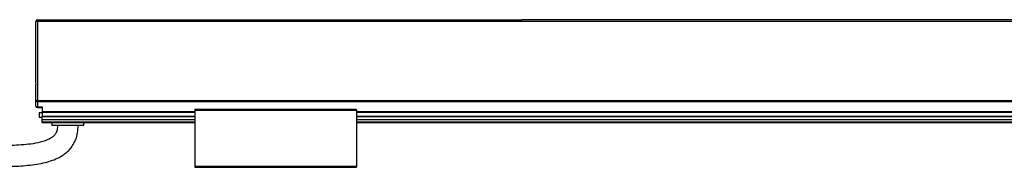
# Model space of a CAD drawing. Header units: millimetres. Extents: x -1015 to 3075, y 357 to 841.
# Tile 13 of 14: x 2263 to 2571, y 570 to 616. Entities that reach past the tile are written whole.
import ezdxf

# ---------------------------------------------------------------- set-up
doc = ezdxf.new("R2010")
doc.units = ezdxf.units.MM

# ---------------------------------------------------------------- blocks, each defined once
blk = doc.blocks.new('Drawing View6')
at = {"color": 7, "linetype": 'Continuous', "lineweight": 25}
for p, q in [((-586.25, 32.4), (-586.75, 32.4)), ((-586.75, 14.01), (-586.75, 32.4)), ((-586.25, 32.9), (-586.25, 32.4)), ((-586.25, 32.9), (-434.75, 32.9)), ((-586.25, 32.4), (-586.25, 7.69)), ((-434.75, 32.4), (-586.25, 32.4)), ((-138.75, 32.9), (-434.75, 32.9)), ((-434.75, 32.4), (-434.75, 32.9)), ((-138.75, 32.4), (-434.75, 32.4)), ((-586.75, 7.69), (-586.75, 11.79)), ((-586.25, 7.69), (-586.75, 7.69)), ((-586.75, 6), (-586.75, 7.69)), ((-586.25, 7.69), (12.75, 7.69)), ((-586.25, 7.69), (-586.25, 7.42)), ((-586.25, 7.42), (12.75, 7.42)), ((-586.25, 7.42), (-586.25, 5.74)), ((-586.25, 5.74), (-584.75, 5.74)), ((-586.25, 5.74), (-586.25, 5.5)), ((-586.25, 5.5), (-584.75, 5.5)), ((-585.75, 4), (-585.75, 2.5)), ((-585.75, 4), (-584.75, 4)), ((-584.75, 5.74), (-584.75, 4.32)), ((-584.75, 4.32), (-584.75, 4.06)), ((-584.75, 4.32), (-537, 4.32)), ((-584.75, 4.06), (-584.75, 2.8)), ((-584.75, 4.06), (-537, 4.06)), ((-486.5, 4.9), (-537, 4.9)), ((-537, 4.7), (-537, -12.9)), ((-537, 4.7), (-486.5, 4.7)), ((-486.5, 4.7), (-486.5, -12.9)), ((-486.5, 4.32), (-87, 4.32)), ((-486.5, 4.06), (-87, 4.06)), ((-585.75, 2.5), (-584.75, 2.5)), ((-584.75, 2.8), (-584.75, 2.7)), ((-584.75, 2.8), (-537, 2.8)), ((-584.75, 1.82), (-584.75, 2.7)), ((-584.75, 2.7), (-537, 2.7)), ((-584.75, 1.82), (-537, 1.82)), ((-584.75, 1.03), (-584.75, 1.82)), ((-584.75, 0.9), (-584.75, 1.03)), ((-584.75, 1.03), (-537, 1.03)), ((-584.75, 0.9), (-537, 0.9)), ((-581.75, 0.9), (-581.75, 0)), ((-581.75, 0), (-571.75, 0)), ((-571.75, 0), (-571.75, 0.9)), ((-486.5, 2.8), (-87, 2.8)), ((-486.5, 2.7), (-87, 2.7)), ((-486.5, 1.82), (-87, 1.82)), ((-486.5, 1.03), (-87, 1.03)), ((-486.5, 0.9), (-87, 0.9)), ((-486.5, -12.9), (-537, -12.9)), ((-537, -13.1), (-486.5, -13.1))]:
    blk.add_line(p, q, dxfattribs=at)
at = {"color": 7, "linetype": 'Continuous', "lineweight": 25, "flags": 128}
for points in [[(-586.25, 7.42), (-586.35, 7.43), (-586.44, 7.44), (-586.53, 7.47), (-586.6, 7.5), (-586.67, 7.54), (-586.71, 7.59), (-586.74, 7.63), (-586.75, 7.69)], [(-586.25, 5.74), (-586.35, 5.74), (-586.44, 5.76), (-586.53, 5.78), (-586.6, 5.82), (-586.67, 5.85), (-586.71, 5.9), (-586.74, 5.95), (-586.75, 6)]]:
    blk.add_lwpolyline(points, dxfattribs=at)
at = {"color": 7, "linetype": 'Continuous', "lineweight": 25}
for centre, start, end in [((-586.25, 32.4), 90, 180), ((-586.25, 6), 180, 270)]:
    blk.add_arc(centre, 0.5, start, end, dxfattribs=at)
for points, knots in [([(-586.75, 11.79), (-586.75, 11.87), (-586.74, 11.96), (-586.73, 12.14), (-586.72, 12.24), (-586.7, 12.52), (-586.69, 12.71), (-586.69, 13.09), (-586.7, 13.28), (-586.72, 13.56), (-586.73, 13.66), (-586.74, 13.84), (-586.75, 13.93), (-586.75, 14.01)], [0, 0, 0, 0, 0.125, 0.125, 0.25, 0.25, 0.5, 0.5, 0.75, 0.75, 0.875, 0.875, 1, 1, 1, 1]), ([(-537, 4.9), (-537, 4.9), (-537, 4.9), (-537, 4.87), (-537, 4.83), (-537, 4.77), (-537, 4.72), (-537, 4.7)], [0, 0, 0, 0, 0.145533, 0.35915, 0.572766, 0.786383, 1, 1, 1, 1]), ([(-486.5, 4.7), (-486.5, 4.72), (-486.5, 4.77), (-486.5, 4.83), (-486.5, 4.87), (-486.5, 4.9), (-486.5, 4.9), (-486.5, 4.9)], [0, 0, 0, 0, 0.213617, 0.427234, 0.64085, 0.854467, 1, 1, 1, 1]), ([(-580, 0), (-580.01, -0.34), (-580.03, -0.93), (-580.22, -1.88), (-580.61, -2.77), (-581.32, -3.53), (-582.36, -4.25), (-583.74, -4.85), (-586.77, -5.72), (-591.3, -6.22), (-597.31, -6.4), (-603.37, -6.28), (-609.45, -6.03), (-617.46, -5.58), (-627.27, -4.93), (-636.6, -4.29), (-643.4, -3.83), (-647.77, -3.55), (-652.12, -3.27), (-656.87, -2.99), (-662.44, -2.66), (-668.37, -2.34), (-674.58, -2.04), (-680.97, -1.75), (-688.12, -1.46), (-696.07, -1.18), (-704.89, -0.93), (-714.66, -0.73), (-725.45, -0.58), (-732.99, -0.56), (-736.95, -0.55)], [0, 0, 0, 0, 0.006292, 0.011102, 0.018088, 0.02411, 0.030346, 0.041644, 0.052231, 0.089247, 0.126504, 0.165052, 0.202656, 0.240618, 0.315414, 0.386821, 0.415811, 0.44319, 0.46882, 0.497543, 0.532206, 0.573366, 0.608887, 0.648735, 0.693247, 0.742796, 0.797787, 0.858659, 0.92589, 1, 1, 1, 1]), ([(-736.95, -7.05), (-733.17, -7.06), (-725.98, -7.08), (-715.72, -7.21), (-706.5, -7.4), (-698.24, -7.62), (-690.24, -7.88), (-682.61, -8.18), (-675.44, -8.5), (-666.18, -8.96), (-654.19, -9.64), (-638.31, -10.68), (-621.44, -11.85), (-607.71, -12.69), (-597.92, -12.89), (-592.13, -12.78), (-587.42, -12.36), (-583.92, -11.67), (-581.58, -10.99), (-579.74, -10.2), (-578.29, -9.35), (-577.1, -8.47), (-575.98, -7.37), (-574.98, -5.98), (-574.17, -4.33), (-573.6, -2.29), (-573.54, -0.8), (-573.5, 0)], [0, 0, 0, 0, 0.0666177, 0.1266687, 0.1806577, 0.2290465, 0.2722557, 0.3216394, 0.3635559, 0.3986669, 0.4849853, 0.5749336, 0.6790021, 0.7828548, 0.8171561, 0.851433, 0.8849452, 0.900282, 0.9141619, 0.9277465, 0.9354281, 0.9437723, 0.9537598, 0.9630025, 0.9737432, 0.9859972, 1, 1, 1, 1])]:
    blk.add_open_spline(points, degree=3, knots=knots, dxfattribs=at)
for points in [[(-537, -12.9), (-537, -12.93), (-537, -12.98), (-537, -13.04), (-537, -13.09), (-537, -13.1), (-537, -13.1)], [(-486.5, -13.1), (-486.5, -13.1), (-486.5, -13.09), (-486.5, -13.04), (-486.5, -12.98), (-486.5, -12.93), (-486.5, -12.9)]]:
    blk.add_open_spline(points, degree=3, dxfattribs=at)

msp = doc.modelspace()

# ---------------------------------------------------------------- block references
at = {"color": 7, "linetype": 'Continuous', "lineweight": 25}
msp.add_blockref('Drawing View6', (2854.95, 582.94), dxfattribs=at)

doc.saveas('drawing.dxf')
